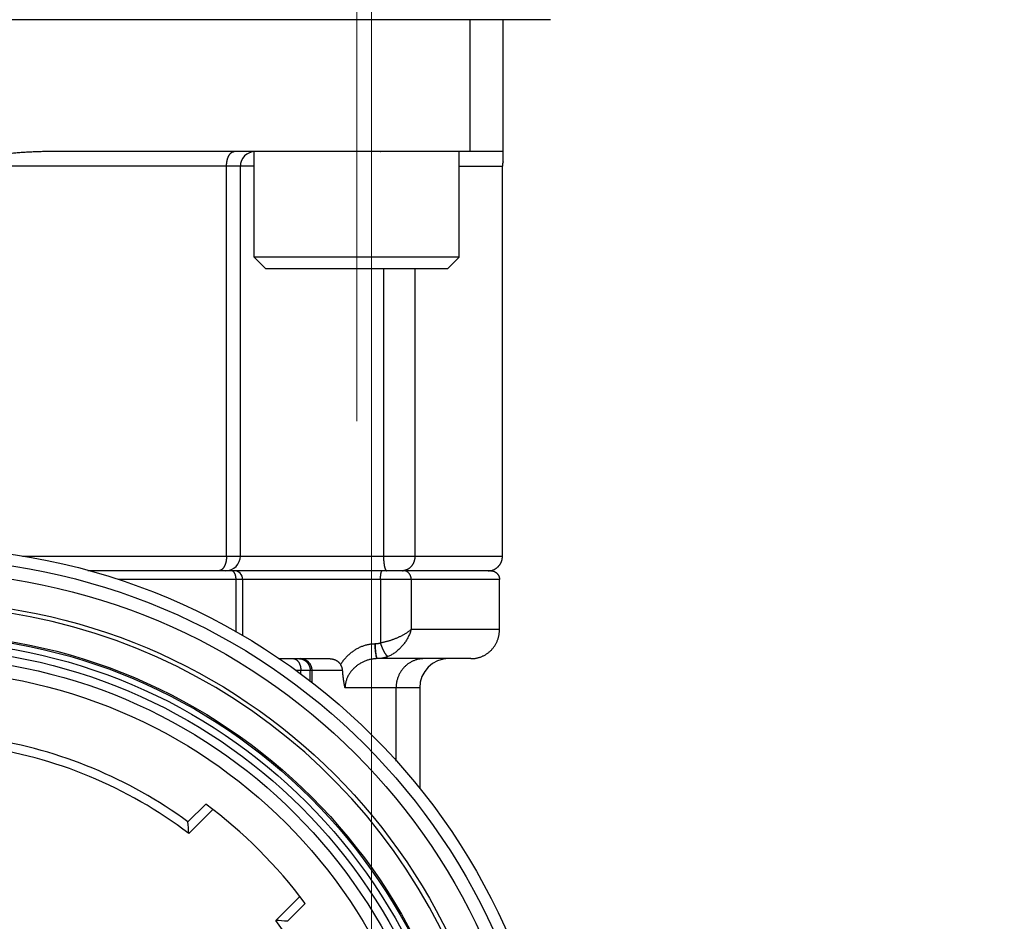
# Model space of a CAD drawing. Header units: millimetres. Extents: x 0 to 1735, y 0 to 1188.
# Tile 39 of 138: x 233 to 267, y 652 to 683. Entities that reach past the tile are written whole.
import ezdxf

# ---------------------------------------------------------------- set-up
doc = ezdxf.new("R2010")
doc.units = ezdxf.units.MM
doc.header["$LTSCALE"] = 0.727559
doc.linetypes.add('CENTER', pattern=[50.8, 31.75, -6.35, 6.35, -6.35])
for name, color, linetype in [('NoLayerName_001', 7, 'Continuous'), ('NoLayerName_004', 7, 'Continuous'), ('NoLayerName_007', 7, 'Continuous')]:
    doc.layers.add(name, color=color, linetype=linetype)
doc.styles.get("Standard").update_dxf_attribs({"font": 'txt', "bigfont": 'extfont2'})
doc.dimstyles.get("Standard").update_dxf_attribs({"dimtxt": 2.5, "dimasz": 2.5, "dimexe": 1, "dimexo": 1, "dimtad": 1, "dimdec": 3, "dimzin": 0, "dimdsep": 46, "dimtxsty": 'Standard', "dimcen": 2.5, "dimadec": 3, "dimazin": 0, "dimtfac": 0.75, "dimtdec": 3, "dimtmove": 0, "dimatfit": 3, "dimfxl": 1, "dimarcsym": 0})

# ---------------------------------------------------------------- blocks, each defined once
blk = doc.blocks.new('_OPEN30')
at = {"color": 0, "linetype": 'ByBlock', "lineweight": -2}
for p, q in [((-1, 0.267949), (0, 0)), ((0, 0), (-1, -0.267949)), ((0, 0), (-1, 0))]:
    blk.add_line(p, q, dxfattribs=at)
blk = doc.blocks.new('*D149')
at = {"layer": 'Defpoints', "color": 0}
for p in [(245.5, 727.25), (230, 610), (245.5, 580)]:
    blk.add_point(p, dxfattribs=at)
at = {"layer": 'NoLayerName_001', "color": 0, "linetype": 'Continuous', "lineweight": 13}
for p, q in [((245.5, 723.25), (245.5, 576)), ((230, 606), (230, 576)), ((222, 580), (214, 580)), ((230, 580), (245.5, 580)), ((245.5, 580), (291.292, 580)), ((253.5, 580), (261.5, 580))]:
    blk.add_line(p, q, dxfattribs=at)
at = {"layer": 'NoLayerName_001', "color": 0, "lineweight": 13, "xscale": 8, "yscale": 8, "zscale": 8}
blk.add_blockref('_OPEN30', (230, 580), dxfattribs=at)
at = {"layer": 'NoLayerName_001', "color": 0, "lineweight": 13, "xscale": 8, "yscale": 8, "zscale": 8, "rotation": 180}
blk.add_blockref('_OPEN30', (245.5, 580), dxfattribs=at)
at = {"layer": 'NoLayerName_001', "color": 0, "lineweight": 13, "insert": (276.396, 591.629), "char_height": 12.8, "attachment_point": 5}
blk.add_mtext('\\W0.8594;１６', dxfattribs=at)

msp = doc.modelspace()

# ---------------------------------------------------------------- linework, layer by layer
at = {"layer": 'NoLayerName_001', "color": 4, "linetype": 'CENTER', "lineweight": 13}
msp.add_line((245.00000031, 669.3), (245.00000031, 694.3), dxfattribs=at)
at = {"layer": 'NoLayerName_001', "color": 4, "linetype": 'Continuous', "lineweight": 25}
msp.add_line((251.62186668, 683), (208.42186668, 683), dxfattribs=at)
at = {"layer": 'NoLayerName_001', "color": 7, "linetype": 'Continuous', "lineweight": 25}
for p, q in [((241.50000031, 674.9), (241.50000031, 678.5)), ((248.50000031, 674.9), (248.50000031, 678.5)), ((241.90000031, 674.5), (241.50000031, 674.9)), ((248.50000031, 674.9), (241.50000031, 674.9)), ((248.10000031, 674.5), (248.50000031, 674.9)), ((248.10000031, 674.5), (241.90000031, 674.5))]:
    msp.add_line(p, q, dxfattribs=at)
at = {"layer": 'NoLayerName_001', "color": 6, "linetype": 'Continuous', "lineweight": 25}
for p, q in [((239.23826799, 655.63238054), (239.84612353, 656.24023608)), ((239.26711045, 655.23695893), (240.08745667, 656.05730515)), ((243.05730515, 653.08745667), (242.23695893, 652.26711045)), ((243.24023608, 652.84612353), (242.63238054, 652.23826799))]:
    msp.add_line(p, q, dxfattribs=at)
for radius in [21.15, 17.8]:
    msp.add_circle((230, 643), radius, dxfattribs=at)
for centre, radius, start, end in [((230, 643), 15.35, 52.863170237, 82.136829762), ((230, 643), 15.65000427, 53.821380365, 81.178619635), ((230, 643), 16.5, 36.636398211, 53.363601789), ((191.96573089, 651.98512822), 47.41302789, 3.932731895, 4.411842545), ((230, 643), 15.35, 317.863170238, 37.136829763), ((238.98512822, 604.96573089), 47.41302789, 85.588157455, 86.067268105)]:
    msp.add_arc(centre, radius, start, end, dxfattribs=at)
at = {"layer": 'NoLayerName_004', "color": 6, "linetype": 'Continuous', "lineweight": 25}
for radius in [22, 21.59999986, 20.15, 19.05, 19, 18.8, 18.54913243, 18.24986321]:
    msp.add_circle((230, 643), radius, dxfattribs=at)
msp.add_arc((230, 643), 20, 20.134210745, 159.865789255, dxfattribs=at)
at = {"layer": 'NoLayerName_007', "color": 6, "linetype": 'Continuous', "lineweight": 25}
for p, q in [((248.87458609, 678.5), (248.87458609, 683)), ((250, 678.15607746), (250, 683)), ((250, 678.5), (234.5, 678.5)), ((241.50000031, 678), (218.50000031, 678)), ((240.55635688, 664.7), (240.55635688, 678)), ((241.02853903, 664.7), (241.02853903, 678)), ((248.50000031, 678), (249.97616342, 678)), ((249.97616342, 664.7), (249.97616342, 678)), ((245.91469738, 674.5), (245.91469738, 664.7)), ((246.98715189, 674.5), (246.98715189, 664.7)), ((233.58876618, 664.7), (249.97616342, 664.7)), ((240.80910686, 664.2), (235.81718193, 664.2)), ((249.87604911, 663.9), (236.86195331, 663.9)), ((249.56946007, 664.2), (240.82299252, 664.2)), ((240.88253832, 662.10102169), (240.88253832, 663.9)), ((241.10910771, 661.9740597), (241.10910771, 663.9)), ((245.81312782, 663.9), (245.81312782, 661.73398231)), ((246.86050949, 663.9), (246.86050949, 662.2)), ((249.87604911, 662.2), (249.87604911, 663.9)), ((246.86050949, 662.2), (249.87604911, 662.2)), ((242.33016625, 661.2), (244.06412984, 661.2)), ((248.9, 661.2), (245.70927565, 661.2)), ((243.09288112, 660.8), (242.92860385, 660.8)), ((243.0928812, 660.67116507), (243.0928812, 660.8)), ((244.51902102, 660.8), (243.0928812, 660.8)), ((243.41065309, 660.42055532), (243.41065309, 660.8)), ((243.46753156, 660.8), (243.46753156, 660.3756983)), ((247.14999997, 660.2), (244.60256136, 660.2)), ((246.34373346, 657.70455861), (246.34373346, 660.2)), ((247.15, 660.2), (247.15, 656.75376924))]:
    msp.add_line(p, q, dxfattribs=at)
for centre, radius, start, end in [((241.52853903, 678), 0.5, 89.999945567, 180), ((250.49927398, 677.99996804), 0.52311056, 162.636952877, 179.996499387), ((240.52853903, 664.7), 0.5, 269.999862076, 0), ((249.49432771, 664.67090767), 0.47084628, 286.968134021, 302.8607555), ((240.80910771, 663.9), 0.3, 0, 90), ((246.56232791, 664.55832038), 0.35832041, 270.023215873, 276.99364316), ((249.49346911, 664.67525656), 0.47525664, 270.033627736, 286.914129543), ((248.90020279, 662.1901466), 0.99014662, 269.988265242, 278.187203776), ((243.08596332, 660.83532168), 0.36467851, 78.175061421, 89.941350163), ((248.15, 660.2), 1, 90, 180)]:
    msp.add_arc(centre, radius, start, end, dxfattribs=at)
for points, knots in [([(234.5, 678.5), (234.43957967, 678.49950661), (234.31872459, 678.49921738), (234.13748502, 678.49459748), (233.95630299, 678.48775651), (233.7752069, 678.47845014), (233.59422178, 678.46702689), (233.41337288, 678.45367307), (233.23267422, 678.43862944), (233.05213308, 678.42203157), (232.87174704, 678.40398923), (232.69150869, 678.38461802), (232.51141072, 678.36403218), (232.33144588, 678.34234511), (232.15160518, 678.31967469), (231.97188017, 678.29611618), (231.79226319, 678.27174232), (231.61274495, 678.24663043), (231.43331626, 678.22085665), (231.25396792, 678.1944971), (231.07469057, 678.16762907), (230.83573629, 678.13122387), (230.4774682, 678.07557958), (230.17906598, 678.02823209), (230, 678)], [0, 0, 0, 0, 0.1812670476, 0.362550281, 0.5438585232, 0.7251910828, 0.90653859, 1.0878838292, 1.2692055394, 1.4505028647, 1.6317849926, 1.8130584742, 1.9943273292, 2.1755932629, 2.3568560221, 2.5381167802, 2.7193786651, 2.9006438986, 3.081913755, 3.2631886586, 3.4444682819, 3.6257516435, 3.9883228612, 4.5321565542, 4.5321565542, 4.5321565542, 4.5321565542]), ([(240.55635688, 678), (240.55640991, 678.00582165), (240.55643796, 678.01746816), (240.55694847, 678.03493414), (240.55774398, 678.05239421), (240.55887853, 678.06984147), (240.56034249, 678.08726936), (240.5621433, 678.10467124), (240.56428383, 678.12204051), (240.56676818, 678.13937054), (240.56960012, 678.1566547), (240.57278348, 678.17388638), (240.57632204, 678.19105836), (240.58021862, 678.20816086), (240.58449329, 678.22517666), (240.58916582, 678.24208512), (240.59425576, 678.25886502), (240.59978271, 678.27549513), (240.60576626, 678.2919542), (240.61222605, 678.30822098), (240.61918167, 678.32427421), (240.6266529, 678.34009255), (240.63465767, 678.35565254), (240.64321149, 678.37092168), (240.65234537, 678.38584649), (240.66208458, 678.40036656), (240.672456, 678.41441887), (240.683484, 678.42794987), (240.69529032, 678.44083579), (240.70800308, 678.45294365), (240.72173082, 678.46411727), (240.73647758, 678.47417344), (240.75211888, 678.4829345), (240.76848926, 678.49019742), (240.78542039, 678.49562259), (240.80272371, 678.49935337), (240.81445292, 678.49960033), (240.8202658, 678.5)], [0, 0, 0, 0, 0.01746568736, 0.03493761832, 0.05241523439, 0.06989819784, 0.08738640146, 0.10487997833, 0.1223793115, 0.13988504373, 0.15739808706, 0.17491963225, 0.19245115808, 0.2099927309, 0.22753797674, 0.24508013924, 0.26261417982, 0.28013691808, 0.29764717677, 0.31514592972, 0.33263645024, 0.35012445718, 0.36761824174, 0.38512086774, 0.40261806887, 0.42009803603, 0.43755585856, 0.45499541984, 0.47244173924, 0.48995149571, 0.50761666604, 0.52548372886, 0.54343066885, 0.56133344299, 0.57910593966, 0.59671445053, 0.61419426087, 0.61419426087, 0.61419426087, 0.61419426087]), ([(245.82627797, 678.48945946), (245.82268734, 678.49200723), (245.81634213, 678.49854601), (245.80726797, 678.49903425), (245.80314892, 678.5)], [0, 0, 0, 0, 0.013208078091, 0.025900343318, 0.025900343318, 0.025900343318, 0.025900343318]), ([(240.55635688, 664.7), (240.556289, 664.6932949), (240.55625347, 664.6798702), (240.55559695, 664.65972641), (240.55456618, 664.63956975), (240.55308595, 664.61941875), (240.55116277, 664.59929134), (240.5487812, 664.57920566), (240.54593168, 664.55917975), (240.5426031, 664.53923172), (240.53878472, 664.51937962), (240.53446571, 664.49964154), (240.52963527, 664.48003557), (240.52428257, 664.46057979), (240.51839678, 664.44129227), (240.51196723, 664.42219167), (240.50498401, 664.4032981), (240.49739517, 664.38464979), (240.4891496, 664.36628869), (240.48019642, 664.3482572), (240.47048439, 664.33059812), (240.45996667, 664.31335914), (240.44861159, 664.29661687), (240.43636163, 664.28050159), (240.42311598, 664.26524685), (240.40899576, 664.25082859), (240.39853403, 664.24241138), (240.39344141, 664.23806014)], [0, 0, 0, 0, 0.02011632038, 0.04027137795, 0.06045611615, 0.08066216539, 0.10088189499, 0.1211084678, 0.14133589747, 0.1615591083, 0.18177399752, 0.2019774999, 0.22216765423, 0.24234367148, 0.26250600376, 0.28265641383, 0.30279652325, 0.32292494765, 0.3430446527, 0.36316537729, 0.38330427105, 0.40348648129, 0.42372563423, 0.44396997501, 0.46417164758, 0.48431197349, 0.50440705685, 0.50440705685, 0.50440705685, 0.50440705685]), ([(245.91469738, 664.7), (245.91472016, 664.69381918), (245.91473168, 664.6814546), (245.91495336, 664.66290548), (245.91530542, 664.64435232), (245.91581587, 664.62579841), (245.91648535, 664.60724698), (245.91732184, 664.58870125), (245.91833136, 664.57016447), (245.91952045, 664.55163988), (245.92089551, 664.53313071), (245.92246299, 664.5146402), (245.92422931, 664.49617159), (245.92620094, 664.47772812), (245.92838418, 664.459313), (245.93078595, 664.44092955), (245.93341088, 664.42258057), (245.93627317, 664.40426951), (245.93940967, 664.3860029), (245.94285389, 664.36778668), (245.94663941, 664.34962675), (245.95080294, 664.33152978), (245.95536632, 664.31350883), (245.960403, 664.29560364), (245.96616666, 664.27793764), (245.97265343, 664.26053364), (245.97803906, 664.24939941), (245.98059747, 664.24377803)], [0, 0, 0, 0, 0.01854259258, 0.03709340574, 0.05565039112, 0.07421165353, 0.09277545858, 0.11134024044, 0.12990460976, 0.14846736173, 0.16702748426, 0.18558416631, 0.20413680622, 0.2226850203, 0.24122865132, 0.25976777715, 0.27830272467, 0.29683459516, 0.31536625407, 0.33390217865, 0.35244858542, 0.37101361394, 0.38960684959, 0.4082144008, 0.42679988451, 0.44534847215, 0.46387706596, 0.46387706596, 0.46387706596, 0.46387706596]), ([(246.98715189, 664.7), (246.98699691, 664.6921902), (246.98691361, 664.67654752), (246.98542404, 664.65310481), (246.98311194, 664.6296947), (246.97982473, 664.60636439), (246.97559652, 664.58315865), (246.97041122, 664.56012291), (246.96426622, 664.53730244), (246.95715526, 664.51474256), (246.94907295, 664.49248865), (246.94001425, 664.47058643), (246.9299755, 664.44908845), (246.91896964, 664.42805084), (246.90701675, 664.40753588), (246.894137, 664.38760977), (246.88035167, 664.3683376), (246.86567871, 664.34978846), (246.85014797, 664.33201687), (246.83374489, 664.31513171), (246.81661984, 664.29904008), (246.80440201, 664.28927141), (246.79840121, 664.28427422)], [0, 0, 0, 0, 0.02343401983, 0.04691596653, 0.07043808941, 0.09399351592, 0.11757650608, 0.14118270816, 0.16480941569, 0.18845582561, 0.21212329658, 0.2358156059, 0.25953747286, 0.28327836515, 0.30701898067, 0.33074176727, 0.35443162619, 0.37807650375, 0.40166800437, 0.4252020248, 0.44867940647, 0.47210659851, 0.47210659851, 0.47210659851, 0.47210659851]), ([(249.74980854, 664.27540069), (249.75664708, 664.28007519), (249.7705267, 664.28917412), (249.79025832, 664.30441516), (249.80931511, 664.3205637), (249.82753118, 664.33774025), (249.84488908, 664.35584401), (249.86133136, 664.37483375), (249.87681135, 664.39465224), (249.8912791, 664.41524675), (249.90468673, 664.43656293), (249.91698172, 664.45854982), (249.9281453, 664.48113811), (249.93817068, 664.50425653), (249.947049, 664.52783589), (249.9547717, 664.5518067), (249.96133126, 664.5760996), (249.96671542, 664.60064526), (249.97092951, 664.62537413), (249.97391309, 664.65021772), (249.97585001, 664.67510356), (249.97596116, 664.69171429), (249.97616342, 664.7)], [0, 0, 0, 0, 0.02485053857, 0.04976449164, 0.07473809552, 0.09976535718, 0.12483870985, 0.1499496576, 0.17508941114, 0.20024951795, 0.22542248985, 0.2506028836, 0.27578943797, 0.30097968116, 0.32616792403, 0.351345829, 0.37650298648, 0.40162748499, 0.42670647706, 0.45172674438, 0.47667526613, 0.50153979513, 0.50153979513, 0.50153979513, 0.50153979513]), ([(240.39344141, 664.23806014), (240.39268736, 664.2374771), (240.39118484, 664.23630386), (240.38889782, 664.23458717), (240.38659059, 664.23289729), (240.38425913, 664.23123937), (240.38190395, 664.22961281), (240.37952457, 664.22801868), (240.37712122, 664.22645773), (240.37469431, 664.22493098), (240.3722444, 664.2234395), (240.36977201, 664.22198434), (240.36727769, 664.22056659), (240.36476197, 664.2191873), (240.3622254, 664.21784754), (240.3596685, 664.21654839), (240.35709183, 664.21529088), (240.35449586, 664.21407622), (240.35188135, 664.21290494), (240.34924806, 664.21178011), (240.3465994, 664.21069534), (240.34481615, 664.21001793), (240.343927, 664.20967361)], [0, 0, 0, 0, 0.002859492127, 0.005718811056, 0.008578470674, 0.011439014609, 0.014301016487, 0.017164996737, 0.020030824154, 0.022898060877, 0.025766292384, 0.028635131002, 0.031504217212, 0.034373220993, 0.037241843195, 0.040109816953, 0.042976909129, 0.045842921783, 0.048707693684, 0.05157110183, 0.054433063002, 0.057293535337, 0.057293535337, 0.057293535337, 0.057293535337]), ([(245.98059747, 664.24377803), (245.98091063, 664.24315682), (245.98153201, 664.24191226), (245.98249281, 664.24006013), (245.98347153, 664.23821726), (245.98447223, 664.2363847), (245.98549509, 664.23456158), (245.98654118, 664.23274768), (245.98761113, 664.23094348), (245.98870709, 664.22915134), (245.98983069, 664.22737416), (245.99098356, 664.22561491), (245.99216733, 664.22387657), (245.9933836, 664.22216212), (245.99463401, 664.22047455), (245.99592019, 664.21881684), (245.99724373, 664.21719194), (245.9986064, 664.21560299), (246.0000093, 664.21405239), (246.00145602, 664.21254527), (246.00294092, 664.21107668), (246.00397523, 664.21014524), (246.0044868, 664.2096736)], [0, 0, 0, 0, 0.002087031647, 0.004173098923, 0.006259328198, 0.008346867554, 0.010436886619, 0.012530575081, 0.014628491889, 0.016729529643, 0.018832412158, 0.020935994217, 0.023039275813, 0.025141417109, 0.027241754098, 0.029339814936, 0.03143533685, 0.033528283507, 0.035618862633, 0.037707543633, 0.039795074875, 0.041882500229, 0.041882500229, 0.041882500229, 0.041882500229]), ([(246.79840121, 664.28427422), (246.79561873, 664.28213847), (246.79009178, 664.27781705), (246.78157327, 664.27163437), (246.7729166, 664.2656412), (246.76409453, 664.25987636), (246.75511128, 664.25433861), (246.74596472, 664.24903927), (246.7366619, 664.24398175), (246.72721204, 664.23917093), (246.71762512, 664.23461212), (246.70791108, 664.23031061), (246.6980799, 664.22627171), (246.68814152, 664.22250073), (246.6781059, 664.21900295), (246.66798299, 664.21578375), (246.65778278, 664.21284817), (246.64751509, 664.2102025), (246.63719036, 664.20784847), (246.62681679, 664.20580465), (246.61641085, 664.20402706), (246.60943558, 664.20314448), (246.60595672, 664.20266599)], [0, 0, 0, 0, 0.01052295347, 0.0210453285, 0.03157165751, 0.04210702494, 0.05265707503, 0.06322693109, 0.07381553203, 0.08441936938, 0.09503490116, 0.10565858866, 0.11628692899, 0.12691648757, 0.13754393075, 0.1481660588, 0.15877983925, 0.16938244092, 0.17997126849, 0.19054399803, 0.20109861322, 0.2116334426, 0.2116334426, 0.2116334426, 0.2116334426]), ([(240.343927, 664.20967361), (240.34283204, 664.20927474), (240.34064633, 664.20845804), (240.33732584, 664.2073409), (240.33397846, 664.20628818), (240.33060265, 664.20531314), (240.32720234, 664.20441415), (240.32378001, 664.20359362), (240.32033852, 664.20285284), (240.31688063, 664.20219342), (240.31340913, 664.20161689), (240.30992679, 664.20112473), (240.3064364, 664.20071875), (240.30294074, 664.20039943), (240.29944257, 664.20017227), (240.29594479, 664.20002408), (240.29361279, 664.20001553), (240.29244796, 664.2)], [0, 0, 0, 0, 0.003496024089, 0.006999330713, 0.010508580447, 0.014022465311, 0.017539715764, 0.021059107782, 0.024579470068, 0.028099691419, 0.031618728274, 0.035135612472, 0.038649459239, 0.042159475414, 0.045664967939, 0.049165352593, 0.05266016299, 0.05266016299, 0.05266016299, 0.05266016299]), ([(240.75048182, 664.19419582), (240.74979926, 664.19443581), (240.74843659, 664.19492725), (240.74636808, 664.19559894), (240.74428388, 664.19623155), (240.74218307, 664.19681711), (240.74006798, 664.19735666), (240.73794005, 664.19784884), (240.73580095, 664.19829291), (240.73365229, 664.19868798), (240.73149572, 664.1990332), (240.72933286, 664.19932773), (240.72716533, 664.19957055), (240.72499477, 664.19976143), (240.72282278, 664.19989715), (240.72065107, 664.19998563), (240.71920321, 664.19999073), (240.71847996, 664.2)], [0, 0, 0, 0, 0.002170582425, 0.004345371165, 0.006523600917, 0.008704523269, 0.010887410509, 0.013071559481, 0.015256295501, 0.017440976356, 0.019624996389, 0.021807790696, 0.023988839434, 0.02616767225, 0.028343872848, 0.030517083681, 0.032687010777, 0.032687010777, 0.032687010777, 0.032687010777]), ([(240.87005012, 664.01480502), (240.86920594, 664.01835337), (240.86758112, 664.02545192), (240.86478339, 664.03600516), (240.86174317, 664.04649218), (240.85839421, 664.05693229), (240.85471773, 664.06735585), (240.85068334, 664.07778605), (240.84627682, 664.08822324), (240.84147968, 664.09862933), (240.83628163, 664.10893634), (240.83067575, 664.11906962), (240.82465489, 664.12895453), (240.81821179, 664.13851643), (240.81133896, 664.14768077), (240.80402856, 664.15637266), (240.79627287, 664.16451813), (240.78806222, 664.17203887), (240.77939258, 664.17887081), (240.77023796, 664.18489477), (240.76065354, 664.19019187), (240.75383963, 664.19278152), (240.75048182, 664.19419582)], [0, 0, 0, 0, 0.01094214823, 0.0218443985, 0.03274799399, 0.04369573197, 0.05473189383, 0.06590211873, 0.07724041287, 0.08871420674, 0.10027133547, 0.11186342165, 0.12344667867, 0.13498286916, 0.14644046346, 0.15779602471, 0.16903583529, 0.18015775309, 0.19117323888, 0.20210942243, 0.21301097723, 0.22394147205, 0.22394147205, 0.22394147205, 0.22394147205]), ([(240.88253832, 663.9), (240.88252815, 663.90192725), (240.88252272, 663.90578254), (240.8824251, 663.91156562), (240.88227371, 663.91734912), (240.88205873, 663.92313204), (240.88178253, 663.92891345), (240.88144421, 663.93469238), (240.88104375, 663.94046788), (240.8805809, 663.94623899), (240.88005547, 663.95200475), (240.87946724, 663.95776422), (240.878816, 663.96351643), (240.87810157, 663.96926043), (240.87732372, 663.97499527), (240.87648225, 663.98071998), (240.87557699, 663.98643364), (240.87460756, 663.99213539), (240.87357339, 663.99782456), (240.87247, 664.00349972), (240.87130708, 664.00916262), (240.87046341, 664.012923), (240.87005012, 664.01480502)], [0, 0, 0, 0, 0.00578183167, 0.01156565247, 0.01735115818, 0.02313805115, 0.02892604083, 0.03471484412, 0.04050418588, 0.04629379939, 0.05208342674, 0.05787281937, 0.06366173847, 0.06944995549, 0.0752372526, 0.08102342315, 0.08680827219, 0.09259167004, 0.09837380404, 0.10415501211, 0.1099356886, 0.11571628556, 0.11571628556, 0.11571628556, 0.11571628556]), ([(245.81312782, 663.9), (245.81313816, 663.90347899), (245.81314321, 663.91043293), (245.81324449, 663.9208588), (245.8134071, 663.93127621), (245.81364496, 663.94168935), (245.8139596, 663.95210245), (245.81435589, 663.96251971), (245.81483779, 663.97294535), (245.8154095, 663.98338358), (245.81607516, 663.99383861), (245.81683893, 664.00431466), (245.81770486, 664.0148145), (245.81867618, 664.02533396), (245.81975088, 664.03586102), (245.82092656, 664.04637686), (245.82220067, 664.05686133), (245.82357066, 664.0672943), (245.82503394, 664.07765564), (245.82658818, 664.08792517), (245.82822993, 664.09808292), (245.82996022, 664.10810967), (245.83176925, 664.11801421), (245.83373776, 664.12783502), (245.83600716, 664.13764242), (245.83871078, 664.14752423), (245.84198119, 664.15757584), (245.84596352, 664.16785723), (245.85067965, 664.17842298), (245.85610007, 664.18834911), (245.8628422, 664.1977789), (245.87006759, 664.19891533), (245.87316378, 664.2)], [0, 0, 0, 0, 0.0104370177, 0.02086170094, 0.03127873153, 0.04169287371, 0.05210897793, 0.06253198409, 0.07296692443, 0.08341892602, 0.09389321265, 0.10439510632, 0.11493002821, 0.12549917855, 0.13608722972, 0.14667486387, 0.15724275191, 0.1677715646, 0.17824198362, 0.18863471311, 0.19893049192, 0.20911010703, 0.21915907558, 0.22913496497, 0.23915614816, 0.24935187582, 0.25986296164, 0.27084231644, 0.28245347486, 0.29439864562, 0.30530239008, 0.31514447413, 0.31514447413, 0.31514447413, 0.31514447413]), ([(246.0044868, 664.2096736), (246.00478883, 664.20940944), (246.0053886, 664.20887674), (246.0063122, 664.20810547), (246.00725221, 664.2073537), (246.00821353, 664.20662582), (246.00919791, 664.20592264), (246.01020757, 664.2052463), (246.01124302, 664.20459895), (246.01230304, 664.2039826), (246.01338579, 664.20339996), (246.01448934, 664.20285371), (246.01561177, 664.20234657), (246.01675114, 664.20188123), (246.01790554, 664.20146039), (246.01907305, 664.20108679), (246.02025173, 664.20076308), (246.02143968, 664.20049218), (246.02263496, 664.20027605), (246.02383569, 664.20012022), (246.02503978, 664.20001706), (246.02584427, 664.20001089), (246.02624584, 664.2)], [0, 0, 0, 0, 0.001203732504, 0.002406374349, 0.003609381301, 0.004814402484, 0.006023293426, 0.007238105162, 0.008459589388, 0.009686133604, 0.010916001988, 0.012147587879, 0.013379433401, 0.014610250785, 0.015838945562, 0.01706464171, 0.018286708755, 0.019504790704, 0.020718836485, 0.021929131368, 0.023136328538, 0.024341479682, 0.024341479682, 0.024341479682, 0.024341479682]), ([(246.7334112, 664.15981377), (246.73154099, 664.16104487), (246.72782531, 664.16354491), (246.72210354, 664.16706765), (246.71629447, 664.17044948), (246.71038169, 664.17366329), (246.70436943, 664.17671255), (246.69825818, 664.17959154), (246.69205334, 664.18229799), (246.68576201, 664.18482824), (246.67939195, 664.18717843), (246.67295087, 664.18934468), (246.66644651, 664.19132312), (246.65988661, 664.19310988), (246.6532789, 664.1947011), (246.64663112, 664.19609283), (246.63995098, 664.19728139), (246.63324623, 664.19826221), (246.62652462, 664.19903396), (246.61979376, 664.19958319), (246.61306181, 664.19994168), (246.60857254, 664.19996244), (246.60633095, 664.2)], [0, 0, 0, 0, 0.00671711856, 0.01343357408, 0.02015333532, 0.02688058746, 0.03361972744, 0.04037455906, 0.04714402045, 0.05392513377, 0.06071493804, 0.06751052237, 0.07430905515, 0.0811078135, 0.08790421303, 0.09469583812, 0.10148047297, 0.10825613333, 0.11502109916, 0.12177394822, 0.12851359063, 0.13523930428, 0.13523930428, 0.13523930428, 0.13523930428]), ([(246.86050949, 663.9), (246.86040528, 663.90496736), (246.86034926, 663.91491846), (246.85934735, 663.92982993), (246.85779157, 663.94471809), (246.85557876, 663.9595493), (246.85273135, 663.97429162), (246.84923799, 663.98891265), (246.8450964, 664.00338011), (246.84030184, 664.01766166), (246.83485012, 664.03172493), (246.82873737, 664.0455373), (246.82196114, 664.05906064), (246.81453125, 664.07225318), (246.80646353, 664.08506773), (246.79777417, 664.0974536), (246.7884801, 664.10936093), (246.77859608, 664.12073684), (246.76814459, 664.13153935), (246.75711921, 664.14168572), (246.74562066, 664.15124433), (246.73743353, 664.15690076), (246.7334112, 664.15981377)], [0, 0, 0, 0, 0.01490535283, 0.02984473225, 0.04481259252, 0.05980409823, 0.0748153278, 0.08984347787, 0.1048870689, 0.1199461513, 0.13502251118, 0.15011987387, 0.16524282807, 0.18038317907, 0.1955246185, 0.21065237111, 0.22575387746, 0.24081934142, 0.2558423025, 0.27082023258, 0.2857551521, 0.30065425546, 0.30065425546, 0.30065425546, 0.30065425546]), ([(249.56946007, 664.2), (249.57200036, 664.19996829), (249.57708671, 664.19995101), (249.58471738, 664.19964732), (249.59235137, 664.19917904), (249.59998173, 664.19851721), (249.60760181, 664.19767104), (249.61520488, 664.1966395), (249.62278424, 664.19542431), (249.63033317, 664.19402647), (249.63784495, 664.19244711), (249.64531293, 664.1906875), (249.65273017, 664.18874824), (249.66009075, 664.1866325), (249.66738509, 664.18433378), (249.67461712, 664.18188165), (249.67937092, 664.18007299), (249.68175349, 664.17919139)], [0, 0, 0, 0, 0.0076214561, 0.01525752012, 0.02290609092, 0.03056498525, 0.03823195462, 0.04590470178, 0.053580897, 0.06125819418, 0.06893424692, 0.07660672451, 0.08427332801, 0.09193180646, 0.09957997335, 0.10721572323, 0.11483704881, 0.11483704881, 0.11483704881, 0.11483704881]), ([(249.68175349, 664.17919139), (249.68724069, 664.17689259), (249.69834187, 664.17252053), (249.71440278, 664.16453217), (249.73008391, 664.15571265), (249.7452581, 664.14594024), (249.75987892, 664.13529146), (249.77387813, 664.12378934), (249.7871933, 664.11147126), (249.79976018, 664.09837053), (249.81151541, 664.08452193), (249.82239272, 664.06995891), (249.83233121, 664.05472634), (249.84131425, 664.03890236), (249.84932028, 664.02256138), (249.85632839, 664.00577901), (249.86231844, 663.98863051), (249.8672658, 663.9711911), (249.87116239, 663.9535363), (249.87393799, 663.93574024), (249.87575251, 663.91788199), (249.87585904, 663.90594678), (249.87604911, 663.9)], [0, 0, 0, 0, 0.01784783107, 0.03577175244, 0.05376043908, 0.07180174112, 0.08988354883, 0.10799464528, 0.12612555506, 0.14426939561, 0.16242273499, 0.18058644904, 0.19876361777, 0.21695094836, 0.23514039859, 0.25332088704, 0.2714792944, 0.28960145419, 0.30767314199, 0.32568107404, 0.34361392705, 0.36146338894, 0.36146338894, 0.36146338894, 0.36146338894]), ([(246.86050949, 662.2), (246.8490114, 662.18971095), (246.82636272, 662.16871592), (246.79023645, 662.13966703), (246.75309688, 662.11189263), (246.71490735, 662.08551395), (246.67594107, 662.06030759), (246.63636989, 662.03611747), (246.59626401, 662.01289977), (246.55565632, 661.99062141), (246.51457755, 661.9692388), (246.47305742, 661.94870979), (246.43112558, 661.92899318), (246.38881538, 661.91004375), (246.34614605, 661.89185399), (246.30313554, 661.87442806), (246.25980385, 661.85776796), (246.21617067, 661.84187637), (246.17225578, 661.82675581), (246.12807895, 661.81240879), (246.0836599, 661.79883803), (246.03901852, 661.78604543), (245.9941741, 661.77403593), (245.94914813, 661.76280315), (245.90395396, 661.75238293), (245.85863518, 661.74265373), (245.82828014, 661.7369358), (245.81312782, 661.73398231)], [0, 0, 0, 0, 0.0462886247, 0.0926104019, 0.1389849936, 0.1854010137, 0.2318204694, 0.278194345, 0.3245247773, 0.3708325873, 0.4171351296, 0.463446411, 0.5097772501, 0.5561347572, 0.6025182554, 0.6489237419, 0.6953468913, 0.741783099, 0.7882275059, 0.8346750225, 0.8811203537, 0.9275580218, 0.973982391, 1.02038769, 1.0667680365, 1.1131174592, 1.1594299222, 1.1594299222, 1.1594299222, 1.1594299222]), ([(246.86050949, 662.2), (246.85440082, 662.17998274), (246.84282766, 662.13971654), (246.82154301, 662.08052656), (246.7979885, 662.02213182), (246.77180578, 661.96474737), (246.74317915, 661.90842705), (246.71214711, 661.85326803), (246.67878723, 661.79935584), (246.64316657, 661.74677915), (246.60535479, 661.69562589), (246.5654243, 661.6459875), (246.52345788, 661.59797002), (246.47950785, 661.5517349), (246.43364029, 661.50745807), (246.38592232, 661.46531911), (246.33642255, 661.42549423), (246.28520382, 661.38817276), (246.23234976, 661.35349614), (246.17786629, 661.32178518), (246.12204788, 661.2926951), (246.08341135, 661.27646571), (246.06428999, 661.26796463)], [0, 0, 0, 0, 0.0627858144, 0.1256456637, 0.1885955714, 0.251646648, 0.3148057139, 0.3780759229, 0.4414573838, 0.5049477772, 0.5685429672, 0.6322376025, 0.6960119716, 0.7598046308, 0.8235533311, 0.8872060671, 0.9507227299, 1.0140768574, 1.0772574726, 1.1402709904, 1.2031431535, 1.2659209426, 1.2659209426, 1.2659209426, 1.2659209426]), ([(249.04120747, 661.21009149), (249.05661894, 661.21269875), (249.08756994, 661.21737236), (249.13342886, 661.22766707), (249.17885322, 661.23990313), (249.22365654, 661.2544115), (249.2677247, 661.27107216), (249.31092512, 661.28988454), (249.35312889, 661.310824), (249.39422526, 661.33384158), (249.43412789, 661.35885679), (249.47274997, 661.38579827), (249.51000578, 661.41459271), (249.54580901, 661.44516768), (249.58007453, 661.47744974), (249.61271447, 661.51137075), (249.64366203, 661.54684577), (249.67287072, 661.5837788), (249.70029225, 661.62207892), (249.7258792, 661.6616544), (249.74958397, 661.70241382), (249.7713586, 661.74426582), (249.79115635, 661.78711844), (249.80892437, 661.83087923), (249.82464288, 661.87543767), (249.83830301, 661.92067777), (249.8498947, 661.966484), (249.85940033, 662.01274067), (249.86683292, 662.05933171), (249.87209028, 662.10614281), (249.87549902, 662.15305315), (249.87569323, 662.18436945), (249.87604911, 662.2)], [0, 0, 0, 0, 0.0468913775, 0.0938675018, 0.1409061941, 0.1879857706, 0.235086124, 0.2821898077, 0.329283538, 0.3763657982, 0.4234414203, 0.4705128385, 0.517580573, 0.5646440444, 0.6117023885, 0.6587556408, 0.7058107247, 0.7528775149, 0.7999628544, 0.8470710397, 0.8942045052, 0.941364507, 0.9885518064, 1.0357667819, 1.0830037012, 1.1302501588, 1.1774901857, 1.2247051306, 1.2718745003, 1.3189767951, 1.3659903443, 1.4128941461, 1.4128941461, 1.4128941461, 1.4128941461]), ([(245.64466161, 661.70059211), (245.62548866, 661.70017319), (245.5870897, 661.69996171), (245.52958609, 661.69587653), (245.47224241, 661.68956529), (245.41520798, 661.6806402), (245.35862488, 661.66923096), (245.30263469, 661.65532996), (245.24736598, 661.63895356), (245.19290968, 661.62015763), (245.13932634, 661.59901302), (245.08667019, 661.57558333), (245.03499504, 661.54993333), (244.98435476, 661.52212774), (244.93480724, 661.49223239), (244.88641404, 661.46032309), (244.83924028, 661.4264844), (244.79335542, 661.39080175), (244.74882898, 661.35336092), (244.7057304, 661.31424766), (244.66412964, 661.27354739), (244.62409479, 661.2313467), (244.58570118, 661.18772756), (244.54899715, 661.14278909), (244.51413176, 661.09656646), (244.48087951, 661.04933245), (244.46053047, 661.01670726), (244.45014856, 661.00056648)], [0, 0, 0, 0, 0.0575325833, 0.1151588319, 0.1728474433, 0.2305657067, 0.2882805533, 0.3459596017, 0.4035776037, 0.4611550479, 0.5187304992, 0.5763372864, 0.634003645, 0.6917530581, 0.749604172, 0.8075599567, 0.8656067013, 0.9237260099, 0.981896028, 1.040092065, 1.098287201, 1.1564528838, 1.2145595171, 1.272577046, 1.3304755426, 1.3882257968, 1.4457999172, 1.4457999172, 1.4457999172, 1.4457999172]), ([(245.66309483, 661.34825874), (245.66163505, 661.35397079), (245.65860339, 661.36536782), (245.65472703, 661.38263189), (245.65121866, 661.39997836), (245.64812555, 661.41741396), (245.64540096, 661.43492097), (245.64302336, 661.45248823), (245.64096454, 661.47010282), (245.63919789, 661.48775229), (245.63769712, 661.50542432), (245.63643295, 661.52310864), (245.63539745, 661.54079972), (245.6345888, 661.558495), (245.6340035, 661.57619273), (245.63363853, 661.59389121), (245.63349053, 661.61158873), (245.63355696, 661.62928355), (245.63383241, 661.64697406), (245.63432214, 661.66465812), (245.63499158, 661.68233565), (245.63563374, 661.69411117), (245.63593033, 661.7)], [0, 0, 0, 0, 0.01768689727, 0.03537560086, 0.05307130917, 0.07077706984, 0.08849393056, 0.1062210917, 0.12395605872, 0.1416947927, 0.15943185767, 0.17716122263, 0.19488163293, 0.21259447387, 0.23030103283, 0.24800247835, 0.26569986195, 0.28339412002, 0.30108607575, 0.31877644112, 0.33646581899, 0.35415470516, 0.35415470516, 0.35415470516, 0.35415470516]), ([(245.66309483, 661.34825874), (245.66230966, 661.35408737), (245.66069967, 661.36573954), (245.65852246, 661.38324945), (245.65646637, 661.40077426), (245.65454201, 661.41831464), (245.6527242, 661.43586663), (245.65100805, 661.4534291), (245.64939078, 661.47100125), (245.64786914, 661.48858236), (245.64643999, 661.50617174), (245.64510019, 661.52376868), (245.64384656, 661.54137247), (245.64267595, 661.55898242), (245.64158521, 661.57659781), (245.64057119, 661.59421796), (245.6396307, 661.61184214), (245.63876073, 661.62946966), (245.63795752, 661.6470998), (245.63722024, 661.66473193), (245.63653698, 661.68236505), (245.63613718, 661.69412203), (245.63593033, 661.7)], [0, 0, 0, 0, 0.01764382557, 0.03528806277, 0.05293302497, 0.07057861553, 0.0882244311, 0.10587038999, 0.12351666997, 0.14116339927, 0.15881065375, 0.17645845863, 0.1941067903, 0.21175557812, 0.22940470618, 0.24705401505, 0.26470330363, 0.28235233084, 0.30000081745, 0.3176484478, 0.33529487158, 0.35293970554, 0.35293970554, 0.35293970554, 0.35293970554]), ([(245.81312782, 661.73398231), (245.8095773, 661.73257075), (245.80249593, 661.72967455), (245.79169991, 661.7257473), (245.78079734, 661.72206467), (245.76978139, 661.71867409), (245.75866846, 661.71556524), (245.7474687, 661.7127433), (245.73619396, 661.71020933), (245.72485561, 661.70796546), (245.71346517, 661.7060136), (245.7020341, 661.70435544), (245.69057388, 661.70299383), (245.67909602, 661.70192722), (245.66761188, 661.70117048), (245.65613339, 661.70067728), (245.64848222, 661.70064513), (245.64466161, 661.70059211)], [0, 0, 0, 0, 0.01146245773, 0.02294934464, 0.03445736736, 0.04598302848, 0.05752266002, 0.06907245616, 0.08062850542, 0.09218682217, 0.10374337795, 0.11529413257, 0.12683506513, 0.13836220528, 0.14987166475, 0.16135966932, 0.17282259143, 0.17282259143, 0.17282259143, 0.17282259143]), ([(246.06429365, 661.26795334), (246.06006001, 661.27077205), (246.05117821, 661.27592979), (246.0401475, 661.2866932), (246.02965021, 661.29783953), (246.0198736, 661.30960615), (246.01058537, 661.32171437), (246.00164294, 661.33408047), (245.99302173, 661.34668066), (245.984693, 661.3594895), (245.97662966, 661.37248142), (245.96880421, 661.38563086), (245.96118927, 661.39891227), (245.95375756, 661.41230021), (245.94648098, 661.42576953), (245.939332, 661.43929901), (245.93230927, 661.45288513), (245.92540873, 661.46652569), (245.91862653, 661.48021911), (245.9119587, 661.49396375), (245.90540129, 661.50775801), (245.89895036, 661.52160024), (245.89260196, 661.53548883), (245.88635213, 661.54942215), (245.88019702, 661.5633986), (245.87413243, 661.57741624), (245.86815642, 661.59147378), (245.86226842, 661.60557018), (245.85646764, 661.61970415), (245.85075337, 661.63387443), (245.84512489, 661.64807977), (245.83958141, 661.66231887), (245.83412242, 661.67659056), (245.82874631, 661.69089324), (245.82345572, 661.70522686), (245.81823727, 661.71958566), (245.81483717, 661.72918596), (245.81312738, 661.73398231)], [0, 0, 0, 0, 0.01525842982, 0.03063802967, 0.04596736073, 0.06123732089, 0.07649149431, 0.09174751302, 0.1070121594, 0.1222890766, 0.13757928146, 0.15288144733, 0.16819218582, 0.18350632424, 0.19881717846, 0.21411896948, 0.22941207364, 0.24469806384, 0.25997840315, 0.27525444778, 0.29052745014, 0.30579856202, 0.32106883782, 0.3363392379, 0.35161063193, 0.36688376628, 0.3821588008, 0.39743547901, 0.412713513, 0.42799259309, 0.44327238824, 0.45855254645, 0.47383269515, 0.48911244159, 0.50439137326, 0.51966905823, 0.53494504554, 0.53494504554, 0.53494504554, 0.53494504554]), ([(245.70927565, 661.2), (245.70724668, 661.20054392), (245.70278874, 661.20106349), (245.69764708, 661.20568721), (245.69318534, 661.21075041), (245.6892457, 661.21625225), (245.68590024, 661.22189112), (245.68305052, 661.2276582), (245.68058918, 661.23353127), (245.67840468, 661.23949623), (245.67640141, 661.24553653), (245.67457477, 661.2516565), (245.67291528, 661.25784921), (245.67141592, 661.2641078), (245.67006906, 661.27042517), (245.66886726, 661.27679425), (245.66780303, 661.28320799), (245.66686891, 661.28965933), (245.66605744, 661.2961412), (245.66536113, 661.30264653), (245.66477256, 661.30916828), (245.66428421, 661.31569936), (245.66388881, 661.32223272), (245.66357825, 661.32876127), (245.66334753, 661.33527798), (245.66318005, 661.34177565), (245.66312814, 661.34610082), (245.66309483, 661.34825874)], [0, 0, 0, 0, 0.00630183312, 0.01301231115, 0.01997519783, 0.0267071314, 0.03323233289, 0.03963679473, 0.04598618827, 0.05232804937, 0.05868948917, 0.0650750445, 0.07148548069, 0.07792073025, 0.08437995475, 0.09086160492, 0.09736347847, 0.103882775, 0.11041614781, 0.11695975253, 0.1235092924, 0.13006006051, 0.13660697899, 0.14314463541, 0.1496673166, 0.15616904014, 0.1626435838, 0.1626435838, 0.1626435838, 0.1626435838]), ([(245.71909376, 661.2), (245.7170294, 661.20053605), (245.71251738, 661.20103922), (245.70723567, 661.20560678), (245.7026915, 661.21068131), (245.69877287, 661.21626287), (245.69551217, 661.22202291), (245.69276776, 661.22792898), (245.69038966, 661.23393944), (245.6882196, 661.24002012), (245.68613848, 661.24614356), (245.68415374, 661.2523166), (245.68225805, 661.25853457), (245.68044866, 661.26479414), (245.67872165, 661.27109147), (245.67707341, 661.27742288), (245.67550024, 661.28378464), (245.67399849, 661.29017302), (245.67256448, 661.29658431), (245.67119453, 661.30301479), (245.66988497, 661.30946073), (245.66863212, 661.31591841), (245.66743239, 661.32238412), (245.66628174, 661.32885409), (245.66517793, 661.33532481), (245.66411195, 661.34179173), (245.66343653, 661.34610495), (245.66309483, 661.34825874)], [0, 0, 0, 0, 0.00639844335, 0.01318476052, 0.020196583, 0.02697183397, 0.0335550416, 0.04004062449, 0.04649039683, 0.05294089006, 0.05940786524, 0.06589209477, 0.07239275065, 0.07890878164, 0.08543892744, 0.09198173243, 0.09853555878, 0.10509859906, 0.11166888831, 0.1182443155, 0.12482263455, 0.13140147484, 0.13797835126, 0.14455067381, 0.15111575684, 0.15767082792, 0.16421303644, 0.16421303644, 0.16421303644, 0.16421303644]), ([(246.06428999, 661.26796463), (246.05701096, 661.2650874), (246.04249272, 661.25918385), (246.02036227, 661.25117979), (245.99801549, 661.24367517), (245.97543852, 661.23676676), (245.9526647, 661.2304335), (245.92971468, 661.22468599), (245.90661252, 661.21952636), (245.88338137, 661.21495895), (245.86004462, 661.21098768), (245.8366256, 661.20761598), (245.81314762, 661.20484968), (245.78963409, 661.20268558), (245.76610811, 661.20115407), (245.74259388, 661.20016055), (245.72692041, 661.2001038), (245.71909376, 661.2)], [0, 0, 0, 0, 0.02348115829, 0.04701203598, 0.07058590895, 0.09419564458, 0.11783376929, 0.14149253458, 0.16516398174, 0.1888400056, 0.21251241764, 0.23617300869, 0.25981361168, 0.28342616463, 0.30700277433, 0.33053578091, 0.35401782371, 0.35401782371, 0.35401782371, 0.35401782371]), ([(242.82969444, 661.2), (242.83550711, 661.19968468), (242.84720284, 661.19949686), (242.86456576, 661.19653191), (242.88167665, 661.19213564), (242.89837829, 661.18613996), (242.91452681, 661.17875793), (242.92998216, 661.1700954), (242.94463281, 661.16025639), (242.95844763, 661.14937166), (242.97144444, 661.13755691), (242.98364848, 661.12491972), (242.99508512, 661.1115675), (243.00577941, 661.09760701), (243.01575794, 661.08314223), (243.02505587, 661.06826119), (243.03368031, 661.05301026), (243.04164761, 661.03742384), (243.04897597, 661.02153323), (243.05568359, 661.00536974), (243.0617886, 660.98896462), (243.06730921, 660.9723491), (243.07226335, 660.95555405), (243.07667073, 660.93860823), (243.08053797, 660.92153368), (243.08387026, 660.90434985), (243.08667399, 660.8870756), (243.08895351, 660.86972976), (243.09072034, 660.85233123), (243.09195935, 660.83489864), (243.09275471, 660.81745158), (243.09279857, 660.80581431), (243.0928812, 660.8)], [0, 0, 0, 0, 0.01746364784, 0.035023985, 0.05268520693, 0.07042064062, 0.08817993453, 0.10589563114, 0.12351286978, 0.14106938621, 0.1586115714, 0.17616563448, 0.19373949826, 0.21132487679, 0.22889934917, 0.24643806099, 0.26394862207, 0.28144496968, 0.29893725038, 0.3164320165, 0.33393244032, 0.35143853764, 0.3689473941, 0.38645432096, 0.40395838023, 0.42145978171, 0.43895784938, 0.45645108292, 0.4739372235, 0.49141331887, 0.50887578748, 0.52632048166, 0.52632048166, 0.52632048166, 0.52632048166]), ([(243.02035758, 661.2), (243.02721676, 661.19981045), (243.04096516, 661.199706), (243.06153911, 661.19789414), (243.08203654, 661.19511079), (243.10238396, 661.19118967), (243.12251215, 661.18619306), (243.14235058, 661.18012147), (243.16182967, 661.17299288), (243.18088023, 661.16481557), (243.19944524, 661.15561829), (243.21748043, 661.14544223), (243.23494249, 661.13432426), (243.2517885, 661.12230206), (243.26797544, 661.109413), (243.28346034, 661.09569458), (243.29820014, 661.08118359), (243.31215346, 661.06591763), (243.32529222, 661.04994468), (243.33758877, 661.03331054), (243.34901575, 661.01606112), (243.35954576, 660.99824222), (243.36915119, 660.97989956), (243.37780511, 660.96107924), (243.38547703, 660.94182779), (243.3921509, 660.92220143), (243.39782188, 660.90226177), (243.40247814, 660.88207022), (243.4061237, 660.86168868), (243.4087056, 660.84117804), (243.41038204, 660.82060278), (243.41047792, 660.80685877), (243.41065308, 660.8)], [0, 0, 0, 0, 0.02058540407, 0.04122491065, 0.06190798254, 0.08262271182, 0.10335655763, 0.12409707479, 0.14483263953, 0.1655537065, 0.18626025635, 0.20695731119, 0.22764807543, 0.24833421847, 0.26901634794, 0.28969448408, 0.31036853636, 0.33103978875, 0.3517119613, 0.37238790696, 0.39306943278, 0.41375771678, 0.43445372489, 0.45515862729, 0.4758739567, 0.49659742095, 0.51732185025, 0.53803836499, 0.55873702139, 0.57940736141, 0.60003896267, 0.6206219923, 0.6206219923, 0.6206219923, 0.6206219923]), ([(243.160694, 661.19226109), (243.1692593, 661.19012455), (243.18656733, 661.18631152), (243.21182215, 661.17772772), (243.23658874, 661.16752525), (243.26066384, 661.15547544), (243.28393902, 661.14175151), (243.30627999, 661.12641772), (243.32755925, 661.10956738), (243.34764699, 661.09128542), (243.36641446, 661.0716595), (243.38373098, 661.05077141), (243.39947915, 661.0287108), (243.41364014, 661.00562719), (243.42619646, 660.98165322), (243.43713241, 660.95692221), (243.44643345, 660.93156676), (243.4540781, 660.90571931), (243.46007004, 660.8795127), (243.46431831, 660.85307761), (243.46708201, 660.82655234), (243.46724291, 660.80882683), (243.46753156, 660.8)], [0, 0, 0, 0, 0.02648325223, 0.05311613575, 0.07989297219, 0.10679772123, 0.13380690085, 0.16089238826, 0.1880241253, 0.21517276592, 0.24231230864, 0.26942277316, 0.29650006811, 0.32355812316, 0.3506025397, 0.37762870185, 0.40462375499, 0.43156856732, 0.4584396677, 0.48521116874, 0.51185669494, 0.53835134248, 0.53835134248, 0.53835134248, 0.53835134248]), ([(244.06412984, 661.2), (244.07161079, 661.19983645), (244.08660043, 661.19974865), (244.10906055, 661.1981749), (244.13148258, 661.19572801), (244.15380865, 661.19224354), (244.17598374, 661.18775425), (244.19795206, 661.18223986), (244.21965799, 661.17569431), (244.24104581, 661.16810761), (244.26205981, 661.15947093), (244.28264213, 661.14977547), (244.30272635, 661.13902004), (244.32225328, 661.12724124), (244.34115611, 661.11447687), (244.35936642, 661.10076567), (244.37681691, 661.08614696), (244.39343586, 661.07065712), (244.40916773, 661.05434327), (244.42389647, 661.03721231), (244.43773048, 661.0194203), (244.44588424, 661.00683481), (244.45008625, 661.00064431)], [0, 0, 0, 0, 0.02244823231, 0.0449548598, 0.06750837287, 0.09009880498, 0.11271813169, 0.13536067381, 0.158023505, 0.1807068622, 0.20341455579, 0.22615437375, 0.24893193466, 0.27173283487, 0.29453791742, 0.31732859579, 0.3400876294, 0.36279991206, 0.38545328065, 0.40803934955, 0.43055437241, 0.45300012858, 0.45300012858, 0.45300012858, 0.45300012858]), ([(244.51902102, 660.8), (244.51872785, 660.80354521), (244.51821834, 660.81064722), (244.51698978, 660.82126471), (244.51549288, 660.83185989), (244.51368477, 660.84242094), (244.51158683, 660.85294104), (244.50920318, 660.86341201), (244.50654257, 660.87382605), (244.50361251, 660.88417526), (244.50042084, 660.89445177), (244.49697529, 660.90464768), (244.49328364, 660.91475512), (244.48935364, 660.9247662), (244.48519306, 660.93467303), (244.48080961, 660.94446771), (244.47621091, 660.95414317), (244.47140207, 660.96369477), (244.46638823, 660.97312244), (244.46116281, 660.98242233), (244.4557585, 660.99161572), (244.45196085, 660.99762464), (244.45008625, 661.00064431)], [0, 0, 0, 0, 0.01067194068, 0.02135747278, 0.0320570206, 0.04277039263, 0.05349681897, 0.06423498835, 0.07498308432, 0.0857388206, 0.09649947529, 0.10726192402, 0.11802267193, 0.12877788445, 0.13952341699, 0.15025484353, 0.16096748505, 0.17165880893, 0.18233370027, 0.19299843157, 0.2036591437, 0.21432183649, 0.21432183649, 0.21432183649, 0.21432183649]), ([(245.70927565, 661.2), (245.69109929, 661.19952531), (245.65468329, 661.1992606), (245.60017862, 661.19474185), (245.54585262, 661.18785234), (245.49185262, 661.17821462), (245.43831595, 661.16602297), (245.38538262, 661.15131796), (245.33319172, 661.13418102), (245.28187423, 661.11467978), (245.23154573, 661.09287345), (245.18230535, 661.0688124), (245.13424234, 661.04254452), (245.08744551, 661.01411714), (245.04200373, 660.98357762), (244.99800578, 660.95097336), (244.95554302, 660.91635303), (244.9147148, 660.87977615), (244.8756664, 660.84127591), (244.83855896, 660.80089404), (244.80355597, 660.7586749), (244.77082106, 660.7146628), (244.74051908, 660.6689016), (244.71281229, 660.62143798), (244.68788912, 660.5723376), (244.66588981, 660.52175483), (244.64691488, 660.469911), (244.63110495, 660.4170412), (244.61854304, 660.36338445), (244.60951702, 660.30917441), (244.60355938, 660.25466253), (244.60319268, 660.21818364), (244.60256136, 660.2)], [0, 0, 0, 0, 0.0545476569, 0.1092003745, 0.1639525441, 0.2187891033, 0.2736869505, 0.3286163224, 0.3835421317, 0.4384260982, 0.4932525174, 0.5480336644, 0.602782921, 0.6575136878, 0.7122399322, 0.7669767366, 0.8217408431, 0.8765432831, 0.9313645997, 0.9861858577, 1.0410008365, 1.0958176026, 1.1506600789, 1.2055695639, 1.2606024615, 1.3157541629, 1.3709516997, 1.4261238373, 1.4812076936, 1.53615258, 1.5909239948, 1.6455077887, 1.6455077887, 1.6455077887, 1.6455077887]), ([(247.29672084, 661.2), (247.27976809, 661.19951342), (247.24578358, 661.19924445), (247.19493753, 661.19459634), (247.1442964, 661.18746497), (247.09405379, 661.17742953), (247.044392, 661.16465616), (246.99549678, 661.14915222), (246.94755087, 661.13097005), (246.90073458, 661.11013481), (246.85518733, 661.08673607), (246.81101395, 661.06088885), (246.76831641, 661.03269763), (246.72719559, 661.00226873), (246.68775282, 660.96970765), (246.65008896, 660.93512039), (246.61430502, 660.89860939), (246.58049215, 660.86027922), (246.54870992, 660.82025237), (246.51901645, 660.77864367), (246.49146881, 660.73556825), (246.46612418, 660.69114101), (246.44304026, 660.64547666), (246.42227323, 660.59869062), (246.40388663, 660.55089887), (246.38790823, 660.50223752), (246.37434603, 660.45285039), (246.36322263, 660.40288054), (246.35452338, 660.35247202), (246.3483689, 660.30176653), (246.34437767, 660.250914), (246.34415023, 660.21695078), (246.34373346, 660.2)], [0, 0, 0, 0, 0.0508791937, 0.1018995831, 0.1530339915, 0.2042507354, 0.2555157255, 0.3067945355, 0.3580544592, 0.4092690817, 0.46044317, 0.5115940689, 0.5627324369, 0.6138631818, 0.6649867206, 0.7161002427, 0.7671990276, 0.8182844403, 0.8693689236, 0.92046211, 0.9715699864, 1.022695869, 1.0738413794, 1.1250074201, 1.1761945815, 1.2273962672, 1.2785973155, 1.3297783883, 1.3809172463, 1.4319899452, 1.4829720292, 1.5338397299, 1.5338397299, 1.5338397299, 1.5338397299]), ([(244.60256136, 660.2), (244.60048731, 660.20988595), (244.59629089, 660.22964785), (244.59028606, 660.25935122), (244.58446345, 660.28909156), (244.57886054, 660.31887608), (244.57347668, 660.34870371), (244.56831871, 660.37857449), (244.56338383, 660.40848612), (244.55867117, 660.43843637), (244.55417937, 660.46842286), (244.54990719, 660.49844326), (244.54585336, 660.52849522), (244.54201663, 660.55857639), (244.53839573, 660.58868442), (244.53498943, 660.61881698), (244.53179632, 660.6489717), (244.52881575, 660.67914627), (244.52604413, 660.7093382), (244.52348891, 660.73954574), (244.52111635, 660.76976427), (244.51973621, 660.7899232), (244.51902102, 660.8)], [0, 0, 0, 0, 0.03030352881, 0.06060713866, 0.09091161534, 0.12121788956, 0.15152703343, 0.18183967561, 0.21215551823, 0.24247413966, 0.27279508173, 0.30311785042, 0.33344191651, 0.36376671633, 0.39409165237, 0.42441609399, 0.45473937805, 0.4850608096, 0.5153796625, 0.54569518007, 0.57600657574, 0.60631303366, 0.60631303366, 0.60631303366, 0.60631303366])]:
    msp.add_open_spline(points, degree=3, knots=knots, dxfattribs=at)

# ---------------------------------------------------------------- dimensions: what is measured, and where the dimension line sits
at = {"layer": 'NoLayerName_001', "color": 3, "linetype": 'Continuous', "lineweight": 13}
dim = msp.add_linear_dim(base=(245.5, 580), p1=(230, 610), p2=(245.5, 727.25000052), text='\\W0.8594;１６', dimstyle='Standard', override={"dimtxt": 12.8, "dimasz": 8, "dimexe": 4, "dimexo": 4, "dimgap": 4, "dimdec": 8, "dimzin": 8, "dimblk": 'OPEN30', "dimclrd": 0, "dimclre": 0, "dimclrt": 0, "dimtp": 0, "dimtm": 0, "dimlwd": 13, "dimlwe": 13}, dxfattribs=at)
dim.commit()
dim.dimension.update_dxf_attribs({"geometry": '*D149', "text_midpoint": (276.39581712, 580), "dimtype": 160})

doc.saveas('drawing.dxf')
